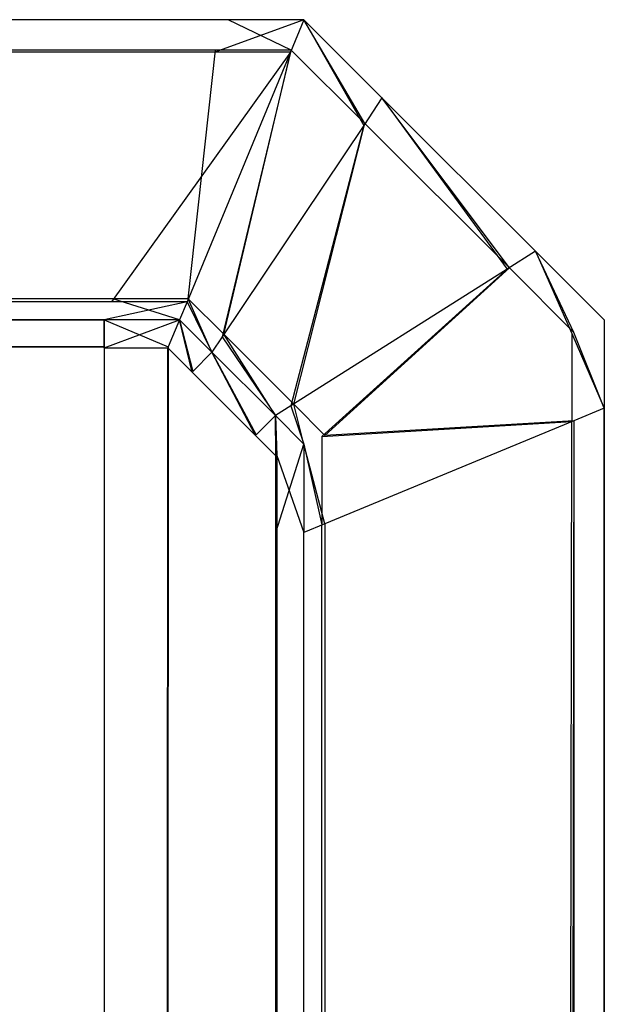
# Model space of a CAD drawing. Extents: x 0 to 1.6, y -0.5 to 0.
# Tile 192 of 192: x 1.59805 to 1.6, y -0.00328 to 0. Entities that reach past the tile are written whole.
import ezdxf

# ---------------------------------------------------------------- set-up
doc = ezdxf.new("R2010")
doc.units = 0
doc.layers.add('L65_ABDECKPL_0___REPLACEMTFOREM', color=7, linetype='CONTINUOUS')

msp = doc.modelspace()

# ---------------------------------------------------------------- linework, layer by layer
at = {"layer": 'L65_ABDECKPL_0___REPLACEMTFOREM', "color": 39}
for points, invisible_edges in [([(1.026822, 0, 0.601706), (1.598748, 0, 0.601527), (1.026822, 0, 0.601527), (1.026822, 0, 0.601706)], 13), ([(1.598748, 0, 0.601527), (1.026822, 0, 0.601706), (1.598748, 0, 0.601706), (1.598748, 0, 0.601527)], 14), ([(1.026822, 0, 0.601527), (1.598748, 0, 0.591836), (1.026822, 0, 0.591836), (1.026822, 0, 0.601527)], 13), ([(1.598748, 0, 0.591836), (1.026822, 0, 0.601527), (1.598748, 0, 0.601527), (1.598748, 0, 0.591836)], 14), ([(1.026867, -0.000108, 0.601814), (1.598748, 0, 0.601706), (1.026822, 0, 0.601706), (1.026867, -0.000108, 0.601814)], 13), ([(1.026822, 0, 0.591836), (1.598748, 0, 0.591698), (1.026822, 0, 0.591698), (1.026822, 0, 0.591836)], 13), ([(1.598748, 0, 0.591698), (1.026822, 0, 0.591836), (1.598748, 0, 0.591836), (1.598748, 0, 0.591698)], 14), ([(1.026822, 0, 0.591698), (1.598706, -0.000101, 0.591597), (1.026864, -0.000101, 0.591597), (1.026822, 0, 0.591698)], 13), ([(1.598706, -0.000101, 0.591597), (1.026822, 0, 0.591698), (1.598748, 0, 0.591698), (1.598706, -0.000101, 0.591597)], 14), ([(1.598748, 0, 0.601706), (1.026867, -0.000108, 0.601814), (1.598703, -0.000108, 0.601814), (1.598748, 0, 0.601706)], 14), ([(1.598703, -0.000108, 0.601814), (1.599, 0, 0.601706), (1.598748, 0, 0.601706), (1.598703, -0.000108, 0.601814)], 13), ([(1.599, 0, 0.601706), (1.598703, -0.000108, 0.601814), (1.598955, -0.000108, 0.601814), (1.599, 0, 0.601706)], 14), ([(1.598748, 0, 0.591698), (1.598958, -0.000101, 0.591597), (1.598706, -0.000101, 0.591597), (1.598748, 0, 0.591698)], 13), ([(1.598748, 0, 0.601706), (1.599, 0, 0.601527), (1.598748, 0, 0.601527), (1.598748, 0, 0.601706)], 13), ([(1.599, 0, 0.601527), (1.598748, 0, 0.601706), (1.599, 0, 0.601706), (1.599, 0, 0.601527)], 14), ([(1.598748, 0, 0.601527), (1.599, 0, 0.591836), (1.598748, 0, 0.591836), (1.598748, 0, 0.601527)], 13), ([(1.599, 0, 0.591836), (1.598748, 0, 0.601527), (1.599, 0, 0.601527), (1.599, 0, 0.591836)], 14), ([(1.598748, 0, 0.591836), (1.599, 0, 0.591698), (1.598748, 0, 0.591698), (1.598748, 0, 0.591836)], 13), ([(1.599, 0, 0.591698), (1.598748, 0, 0.591836), (1.599, 0, 0.591836), (1.599, 0, 0.591698)], 14), ([(1.598958, -0.000101, 0.591597), (1.598748, 0, 0.591698), (1.599, 0, 0.591698), (1.598958, -0.000101, 0.591597)], 14), ([(1.599199, -0.000352, 0.601814), (1.599, 0, 0.601706), (1.598955, -0.000108, 0.601814), (1.599199, -0.000352, 0.601814)], 13), ([(1.599, 0, 0.591698), (1.599203, -0.000346, 0.591597), (1.598958, -0.000101, 0.591597), (1.599, 0, 0.591698)], 13), ([(1.599, 0, 0.601706), (1.599199, -0.000352, 0.601814), (1.59926, -0.00026, 0.601706), (1.599, 0, 0.601706)], 14), ([(1.599203, -0.000346, 0.591597), (1.599, 0, 0.591698), (1.59926, -0.00026, 0.591698), (1.599203, -0.000346, 0.591597)], 14), ([(1.59926, -0.00026, 0.591698), (1.599, 0, 0.591836), (1.59926, -0.00026, 0.591836), (1.59926, -0.00026, 0.591698)], 13), ([(1.599, 0, 0.591836), (1.59926, -0.00026, 0.591698), (1.599, 0, 0.591698), (1.599, 0, 0.591836)], 14), ([(1.59926, -0.00026, 0.601527), (1.599, 0, 0.601706), (1.59926, -0.00026, 0.601706), (1.59926, -0.00026, 0.601527)], 13), ([(1.599, 0, 0.601706), (1.59926, -0.00026, 0.601527), (1.599, 0, 0.601527), (1.599, 0, 0.601706)], 14), ([(1.59926, -0.00026, 0.591836), (1.599, 0, 0.601527), (1.59926, -0.00026, 0.601527), (1.59926, -0.00026, 0.591836)], 13), ([(1.599, 0, 0.601527), (1.59926, -0.00026, 0.591836), (1.599, 0, 0.591836), (1.599, 0, 0.601527)], 14), ([(1.026864, -0.000101, 0.591597), (1.598364, -0.00093, 0.590767), (1.027206, -0.00093, 0.590767), (1.026864, -0.000101, 0.591597)], 13), ([(1.598364, -0.00093, 0.590767), (1.026864, -0.000101, 0.591597), (1.598706, -0.000101, 0.591597), (1.598364, -0.00093, 0.590767)], 14), ([(1.02721, -0.00094, 0.602647), (1.598703, -0.000108, 0.601814), (1.026867, -0.000108, 0.601814), (1.02721, -0.00094, 0.602647)], 13), ([(1.598703, -0.000108, 0.601814), (1.02721, -0.00094, 0.602647), (1.598359, -0.00094, 0.602647), (1.598703, -0.000108, 0.601814)], 14), ([(1.598359, -0.00094, 0.602647), (1.598955, -0.000108, 0.601814), (1.598703, -0.000108, 0.601814), (1.598359, -0.00094, 0.602647)], 13), ([(1.598955, -0.000108, 0.601814), (1.598359, -0.00094, 0.602647), (1.598611, -0.00094, 0.602647), (1.598955, -0.000108, 0.601814)], 14), ([(1.598706, -0.000101, 0.591597), (1.598615, -0.00093, 0.590767), (1.598364, -0.00093, 0.590767), (1.598706, -0.000101, 0.591597)], 13), ([(1.598728, -0.001057, 0.602647), (1.598955, -0.000108, 0.601814), (1.598611, -0.00094, 0.602647), (1.598728, -0.001057, 0.602647)], 13), ([(1.598958, -0.000101, 0.591597), (1.598733, -0.001048, 0.590767), (1.598615, -0.00093, 0.590767), (1.598958, -0.000101, 0.591597)], 13), ([(1.598615, -0.00093, 0.590767), (1.598706, -0.000101, 0.591597), (1.598958, -0.000101, 0.591597), (1.598615, -0.00093, 0.590767)], 14), ([(1.598955, -0.000108, 0.601814), (1.598728, -0.001057, 0.602647), (1.599199, -0.000352, 0.601814), (1.598955, -0.000108, 0.601814)], 14), ([(1.598733, -0.001048, 0.590767), (1.598958, -0.000101, 0.591597), (1.599203, -0.000346, 0.591597), (1.598733, -0.001048, 0.590767)], 14), ([(1.599677, -0.000831, 0.601814), (1.59926, -0.00026, 0.601706), (1.599199, -0.000352, 0.601814), (1.599677, -0.000831, 0.601814)], 13), ([(1.59926, -0.00026, 0.591698), (1.599684, -0.000827, 0.591597), (1.599203, -0.000346, 0.591597), (1.59926, -0.00026, 0.591698)], 13), ([(1.59926, -0.00026, 0.601706), (1.599677, -0.000831, 0.601814), (1.599771, -0.000771, 0.601706), (1.59926, -0.00026, 0.601706)], 14), ([(1.599684, -0.000827, 0.591597), (1.59926, -0.00026, 0.591698), (1.599771, -0.000771, 0.591698), (1.599684, -0.000827, 0.591597)], 14), ([(1.599771, -0.000771, 0.591698), (1.59926, -0.00026, 0.591836), (1.599771, -0.000771, 0.591836), (1.599771, -0.000771, 0.591698)], 13), ([(1.59926, -0.00026, 0.591836), (1.599771, -0.000771, 0.591698), (1.59926, -0.00026, 0.591698), (1.59926, -0.00026, 0.591836)], 14), ([(1.599771, -0.000771, 0.601527), (1.59926, -0.00026, 0.601706), (1.599771, -0.000771, 0.601706), (1.599771, -0.000771, 0.601527)], 13), ([(1.59926, -0.00026, 0.601706), (1.599771, -0.000771, 0.601527), (1.59926, -0.00026, 0.601527), (1.59926, -0.00026, 0.601706)], 14), ([(1.599771, -0.000771, 0.591836), (1.59926, -0.00026, 0.601527), (1.599771, -0.000771, 0.601527), (1.599771, -0.000771, 0.591836)], 13), ([(1.59926, -0.00026, 0.601527), (1.599771, -0.000771, 0.591836), (1.59926, -0.00026, 0.591836), (1.59926, -0.00026, 0.601527)], 14), ([(1.598957, -0.001286, 0.602647), (1.599199, -0.000352, 0.601814), (1.598728, -0.001057, 0.602647), (1.598957, -0.001286, 0.602647)], 13), ([(1.599203, -0.000346, 0.591597), (1.598966, -0.001281, 0.590767), (1.598733, -0.001048, 0.590767), (1.599203, -0.000346, 0.591597)], 13), ([(1.599199, -0.000352, 0.601814), (1.598957, -0.001286, 0.602647), (1.599677, -0.000831, 0.601814), (1.599199, -0.000352, 0.601814)], 14), ([(1.598966, -0.001281, 0.590767), (1.599203, -0.000346, 0.591597), (1.599684, -0.000827, 0.591597), (1.598966, -0.001281, 0.590767)], 14), ([(1.599892, -0.001045, 0.601814), (1.599771, -0.000771, 0.601706), (1.599677, -0.000831, 0.601814), (1.599892, -0.001045, 0.601814)], 13), ([(1.599771, -0.000771, 0.591698), (1.599899, -0.001042, 0.591597), (1.599684, -0.000827, 0.591597), (1.599771, -0.000771, 0.591698)], 13), ([(1.6, -0.001, 0.591698), (1.599771, -0.000771, 0.591836), (1.6, -0.001, 0.591836), (1.6, -0.001, 0.591698)], 13), ([(1.599771, -0.000771, 0.591836), (1.6, -0.001, 0.591698), (1.599771, -0.000771, 0.591698), (1.599771, -0.000771, 0.591836)], 14), ([(1.599899, -0.001042, 0.591597), (1.599771, -0.000771, 0.591698), (1.6, -0.001, 0.591698), (1.599899, -0.001042, 0.591597)], 14), ([(1.599771, -0.000771, 0.601706), (1.599892, -0.001045, 0.601814), (1.6, -0.001, 0.601706), (1.599771, -0.000771, 0.601706)], 14), ([(1.6, -0.001, 0.601527), (1.599771, -0.000771, 0.601706), (1.6, -0.001, 0.601706), (1.6, -0.001, 0.601527)], 13), ([(1.599771, -0.000771, 0.601706), (1.6, -0.001, 0.601527), (1.599771, -0.000771, 0.601527), (1.599771, -0.000771, 0.601706)], 14), ([(1.6, -0.001, 0.591836), (1.599771, -0.000771, 0.601527), (1.6, -0.001, 0.601527), (1.6, -0.001, 0.591836)], 13), ([(1.599771, -0.000771, 0.601527), (1.6, -0.001, 0.591836), (1.599771, -0.000771, 0.591836), (1.599771, -0.000771, 0.601527)], 14), ([(1.59906, -0.001389, 0.602647), (1.599677, -0.000831, 0.601814), (1.598957, -0.001286, 0.602647), (1.59906, -0.001389, 0.602647)], 13), ([(1.599684, -0.000827, 0.591597), (1.59907, -0.001385, 0.590767), (1.598966, -0.001281, 0.590767), (1.599684, -0.000827, 0.591597)], 13), ([(1.599677, -0.000831, 0.601814), (1.59906, -0.001389, 0.602647), (1.599892, -0.001045, 0.601814), (1.599677, -0.000831, 0.601814)], 14), ([(1.59907, -0.001385, 0.590767), (1.599684, -0.000827, 0.591597), (1.599899, -0.001042, 0.591597), (1.59907, -0.001385, 0.590767)], 14), ([(1.027206, -0.00093, 0.590767), (1.598335, -0.001, 0.590697), (1.027235, -0.001, 0.590697), (1.027206, -0.00093, 0.590767)], 13), ([(1.598335, -0.001, 0.590697), (1.027206, -0.00093, 0.590767), (1.598364, -0.00093, 0.590767), (1.598335, -0.001, 0.590697)], 14), ([(1.027235, -0.001, 0.602707), (1.598359, -0.00094, 0.602647), (1.02721, -0.00094, 0.602647), (1.027235, -0.001, 0.602707)], 13), ([(1.598359, -0.00094, 0.602647), (1.027235, -0.001, 0.602707), (1.598335, -0.001, 0.602707), (1.598359, -0.00094, 0.602647)], 14), ([(1.598364, -0.00093, 0.590767), (1.598586, -0.001, 0.590697), (1.598335, -0.001, 0.590697), (1.598364, -0.00093, 0.590767)], 13), ([(1.598335, -0.001, 0.602707), (1.598611, -0.00094, 0.602647), (1.598359, -0.00094, 0.602647), (1.598335, -0.001, 0.602707)], 13), ([(1.598611, -0.00094, 0.602647), (1.598335, -0.001, 0.602707), (1.598586, -0.001, 0.602707), (1.598611, -0.00094, 0.602647)], 14), ([(1.598586, -0.001, 0.590697), (1.598364, -0.00093, 0.590767), (1.598615, -0.00093, 0.590767), (1.598586, -0.001, 0.590697)], 14), ([(1.598615, -0.00093, 0.590767), (1.598694, -0.001108, 0.590697), (1.598586, -0.001, 0.590697), (1.598615, -0.00093, 0.590767)], 13), ([(1.598694, -0.001108, 0.602707), (1.598611, -0.00094, 0.602647), (1.598586, -0.001, 0.602707), (1.598694, -0.001108, 0.602707)], 13), ([(1.598611, -0.00094, 0.602647), (1.598694, -0.001108, 0.602707), (1.598728, -0.001057, 0.602647), (1.598611, -0.00094, 0.602647)], 14), ([(1.598694, -0.001108, 0.590697), (1.598615, -0.00093, 0.590767), (1.598733, -0.001048, 0.590767), (1.598694, -0.001108, 0.590697)], 14), ([(1.598335, -0.00109, 0.602707), (1.027235, -0.001, 0.602707), (1.027235, -0.00109, 0.602707), (1.598335, -0.00109, 0.602707)], 13), ([(1.027235, -0.001, 0.602707), (1.598335, -0.00109, 0.602707), (1.598335, -0.001, 0.602707), (1.027235, -0.001, 0.602707)], 14), ([(1.598335, -0.001, 0.590697), (1.027235, -0.001093, 0.590697), (1.027235, -0.001, 0.590697), (1.598335, -0.001, 0.590697)], 13), ([(1.027235, -0.001093, 0.590697), (1.598335, -0.001, 0.590697), (1.598335, -0.001093, 0.590697), (1.027235, -0.001093, 0.590697)], 14), ([(1.598548, -0.00109, 0.602707), (1.598335, -0.001, 0.602707), (1.598335, -0.00109, 0.602707), (1.598548, -0.00109, 0.602707)], 13), ([(1.598335, -0.001, 0.602707), (1.598548, -0.00109, 0.602707), (1.598586, -0.001, 0.602707), (1.598335, -0.001, 0.602707)], 14), ([(1.598586, -0.001, 0.590697), (1.598335, -0.001093, 0.590697), (1.598335, -0.001, 0.590697), (1.598586, -0.001, 0.590697)], 13), ([(1.598335, -0.001093, 0.590697), (1.598586, -0.001, 0.590697), (1.598547, -0.001093, 0.590697), (1.598335, -0.001093, 0.590697)], 14), ([(1.598586, -0.001, 0.590697), (1.598628, -0.001174, 0.590697), (1.598547, -0.001093, 0.590697), (1.598586, -0.001, 0.590697)], 13), ([(1.59863, -0.001172, 0.602707), (1.598586, -0.001, 0.602707), (1.598548, -0.00109, 0.602707), (1.59863, -0.001172, 0.602707)], 13), ([(1.598586, -0.001, 0.602707), (1.59863, -0.001172, 0.602707), (1.598694, -0.001108, 0.602707), (1.598586, -0.001, 0.602707)], 14), ([(1.598628, -0.001174, 0.590697), (1.598586, -0.001, 0.590697), (1.598694, -0.001108, 0.590697), (1.598628, -0.001174, 0.590697)], 14), ([(1.599892, -0.001045, 0.601814), (1.6, -0.001294, 0.601706), (1.6, -0.001, 0.601706), (1.599892, -0.001045, 0.601814)], 14), ([(1.6, -0.001294, 0.591698), (1.599899, -0.001042, 0.591597), (1.6, -0.001, 0.591698), (1.6, -0.001294, 0.591698)], 14), ([(1.6, -0.001294, 0.601527), (1.6, -0.001, 0.601706), (1.6, -0.001294, 0.601706), (1.6, -0.001294, 0.601527)], 13), ([(1.6, -0.001, 0.601706), (1.6, -0.001294, 0.601527), (1.6, -0.001, 0.601527), (1.6, -0.001, 0.601706)], 14), ([(1.6, -0.001294, 0.591836), (1.6, -0.001, 0.601527), (1.6, -0.001294, 0.601527), (1.6, -0.001294, 0.591836)], 13), ([(1.6, -0.001, 0.601527), (1.6, -0.001294, 0.591836), (1.6, -0.001, 0.591836), (1.6, -0.001, 0.601527)], 14), ([(1.6, -0.001294, 0.591698), (1.6, -0.001, 0.591836), (1.6, -0.001294, 0.591836), (1.6, -0.001294, 0.591698)], 13), ([(1.6, -0.001, 0.591836), (1.6, -0.001294, 0.591698), (1.6, -0.001, 0.591698), (1.6, -0.001, 0.591836)], 14), ([(1.598733, -0.001048, 0.590767), (1.598905, -0.001319, 0.590697), (1.598694, -0.001108, 0.590697), (1.598733, -0.001048, 0.590767)], 13), ([(1.598905, -0.001319, 0.590697), (1.598733, -0.001048, 0.590767), (1.598966, -0.001281, 0.590767), (1.598905, -0.001319, 0.590697)], 14), ([(1.59906, -0.001389, 0.602647), (1.599892, -0.001339, 0.601814), (1.599892, -0.001045, 0.601814), (1.59906, -0.001389, 0.602647)], 14), ([(1.599899, -0.001336, 0.591597), (1.59907, -0.001385, 0.590767), (1.599899, -0.001042, 0.591597), (1.599899, -0.001336, 0.591597)], 14), ([(1.6, -0.001294, 0.601706), (1.599892, -0.001045, 0.601814), (1.599892, -0.001339, 0.601814), (1.6, -0.001294, 0.601706)], 13), ([(1.599899, -0.001042, 0.591597), (1.6, -0.001294, 0.591698), (1.599899, -0.001336, 0.591597), (1.599899, -0.001042, 0.591597)], 13), ([(1.598905, -0.001319, 0.602707), (1.598728, -0.001057, 0.602647), (1.598694, -0.001108, 0.602707), (1.598905, -0.001319, 0.602707)], 13), ([(1.598728, -0.001057, 0.602647), (1.598905, -0.001319, 0.602707), (1.598957, -0.001286, 0.602647), (1.598728, -0.001057, 0.602647)], 14), ([(1.026951, -0.00115, 0.602707), (1.598384, -0.49991, 0.602707), (1.027011, -0.00109, 0.602707), (1.026951, -0.00115, 0.602707)], 10), ([(1.598384, -0.499907, 0.590697), (1.026953, -0.001153, 0.590697), (1.027012, -0.001093, 0.590697), (1.598384, -0.499907, 0.590697)], 10), ([(1.027011, -0.00109, 0.602707), (1.598384, -0.49991, 0.602707), (1.027235, -0.00109, 0.602707), (1.027011, -0.00109, 0.602707)], 13), ([(1.598384, -0.499907, 0.590697), (1.027012, -0.001093, 0.590697), (1.027235, -0.001093, 0.590697), (1.598384, -0.499907, 0.590697)], 13), ([(1.027235, -0.00109, 0.602707), (1.598384, -0.49991, 0.602707), (1.598335, -0.00109, 0.602707), (1.027235, -0.00109, 0.602707)], 10), ([(1.598384, -0.499907, 0.590697), (1.027235, -0.001093, 0.590697), (1.598335, -0.001093, 0.590697), (1.598384, -0.499907, 0.590697)], 10), ([(1.598335, -0.00109, 0.602707), (1.598384, -0.49991, 0.602707), (1.598548, -0.00109, 0.602707), (1.598335, -0.00109, 0.602707)], 13), ([(1.598384, -0.499907, 0.590697), (1.598335, -0.001093, 0.590697), (1.598547, -0.001093, 0.590697), (1.598384, -0.499907, 0.590697)], 13), ([(1.598548, -0.00109, 0.602707), (1.598384, -0.49991, 0.602707), (1.598548, -0.49991, 0.602707), (1.598548, -0.00109, 0.602707)], 10), ([(1.598384, -0.499907, 0.590697), (1.598547, -0.001093, 0.590697), (1.598547, -0.499907, 0.590697), (1.598384, -0.499907, 0.590697)], 14), ([(1.598547, -0.499907, 0.590697), (1.598547, -0.001093, 0.590697), (1.598597, -0.499856, 0.590697), (1.598547, -0.499907, 0.590697)], 15), ([(1.598597, -0.499856, 0.590697), (1.598547, -0.001093, 0.590697), (1.598628, -0.001174, 0.590697), (1.598597, -0.499856, 0.590697)], 15), ([(1.598548, -0.00109, 0.602707), (1.598548, -0.49991, 0.602707), (1.5986, -0.499858, 0.602707), (1.598548, -0.00109, 0.602707)], 15), ([(1.598548, -0.00109, 0.602707), (1.5986, -0.499858, 0.602707), (1.59863, -0.001172, 0.602707), (1.598548, -0.00109, 0.602707)], 15), ([(1.598694, -0.001108, 0.590697), (1.598839, -0.001385, 0.590697), (1.598628, -0.001174, 0.590697), (1.598694, -0.001108, 0.590697)], 13), ([(1.598841, -0.001383, 0.602707), (1.598694, -0.001108, 0.602707), (1.59863, -0.001172, 0.602707), (1.598841, -0.001383, 0.602707)], 13), ([(1.598694, -0.001108, 0.602707), (1.598841, -0.001383, 0.602707), (1.598905, -0.001319, 0.602707), (1.598694, -0.001108, 0.602707)], 14), ([(1.598839, -0.001385, 0.590697), (1.598694, -0.001108, 0.590697), (1.598905, -0.001319, 0.590697), (1.598839, -0.001385, 0.590697)], 14), ([(1.026705, -0.001396, 0.602707), (1.598384, -0.49991, 0.602707), (1.026951, -0.00115, 0.602707), (1.026705, -0.001396, 0.602707)], 13), ([(1.598384, -0.499907, 0.590697), (1.026708, -0.001398, 0.590697), (1.026953, -0.001153, 0.590697), (1.598384, -0.499907, 0.590697)], 13), ([(1.598597, -0.499856, 0.590697), (1.598628, -0.001174, 0.590697), (1.598848, -0.499606, 0.590697), (1.598597, -0.499856, 0.590697)], 15), ([(1.59863, -0.001172, 0.602707), (1.5986, -0.499858, 0.602707), (1.59885, -0.499608, 0.602707), (1.59863, -0.001172, 0.602707)], 15), ([(1.598848, -0.499606, 0.590697), (1.598628, -0.001174, 0.590697), (1.598839, -0.001385, 0.590697), (1.598848, -0.499606, 0.590697)], 15), ([(1.59863, -0.001172, 0.602707), (1.59885, -0.499608, 0.602707), (1.598841, -0.001383, 0.602707), (1.59863, -0.001172, 0.602707)], 15), ([(1.598966, -0.001281, 0.590767), (1.599, -0.001414, 0.590697), (1.598905, -0.001319, 0.590697), (1.598966, -0.001281, 0.590767)], 13), ([(1.599, -0.001414, 0.602707), (1.598957, -0.001286, 0.602647), (1.598905, -0.001319, 0.602707), (1.599, -0.001414, 0.602707)], 13), ([(1.598957, -0.001286, 0.602647), (1.599, -0.001414, 0.602707), (1.59906, -0.001389, 0.602647), (1.598957, -0.001286, 0.602647)], 14), ([(1.599, -0.001414, 0.590697), (1.598966, -0.001281, 0.590767), (1.59907, -0.001385, 0.590767), (1.599, -0.001414, 0.590697)], 14), ([(1.6, -0.001294, 0.601706), (1.599892, -0.499712, 0.601814), (1.6, -0.499757, 0.601706), (1.6, -0.001294, 0.601706)], 13), ([(1.599892, -0.499712, 0.601814), (1.6, -0.001294, 0.601706), (1.599892, -0.001339, 0.601814), (1.599892, -0.499712, 0.601814)], 14), ([(1.599899, -0.499715, 0.591597), (1.6, -0.001294, 0.591698), (1.6, -0.499757, 0.591698), (1.599899, -0.499715, 0.591597)], 13), ([(1.6, -0.001294, 0.591698), (1.599899, -0.499715, 0.591597), (1.599899, -0.001336, 0.591597), (1.6, -0.001294, 0.591698)], 14), ([(1.6, -0.499757, 0.601527), (1.6, -0.001294, 0.601706), (1.6, -0.499757, 0.601706), (1.6, -0.499757, 0.601527)], 13), ([(1.6, -0.001294, 0.601706), (1.6, -0.499757, 0.601527), (1.6, -0.001294, 0.601527), (1.6, -0.001294, 0.601706)], 14), ([(1.6, -0.499757, 0.591836), (1.6, -0.001294, 0.601527), (1.6, -0.499757, 0.601527), (1.6, -0.499757, 0.591836)], 13), ([(1.6, -0.001294, 0.601527), (1.6, -0.499757, 0.591836), (1.6, -0.001294, 0.591836), (1.6, -0.001294, 0.601527)], 14), ([(1.6, -0.499757, 0.591698), (1.6, -0.001294, 0.591836), (1.6, -0.499757, 0.591836), (1.6, -0.499757, 0.591698)], 13), ([(1.6, -0.001294, 0.591836), (1.6, -0.499757, 0.591698), (1.6, -0.001294, 0.591698), (1.6, -0.001294, 0.591836)], 14), ([(1.598905, -0.001319, 0.590697), (1.598907, -0.001453, 0.590697), (1.598839, -0.001385, 0.590697), (1.598905, -0.001319, 0.590697)], 13), ([(1.59891, -0.001452, 0.602707), (1.598905, -0.001319, 0.602707), (1.598841, -0.001383, 0.602707), (1.59891, -0.001452, 0.602707)], 13), ([(1.598905, -0.001319, 0.602707), (1.59891, -0.001452, 0.602707), (1.599, -0.001414, 0.602707), (1.598905, -0.001319, 0.602707)], 14), ([(1.598907, -0.001453, 0.590697), (1.598905, -0.001319, 0.590697), (1.599, -0.001414, 0.590697), (1.598907, -0.001453, 0.590697)], 14), ([(1.599892, -0.001339, 0.601814), (1.59906, -0.499368, 0.602647), (1.599892, -0.499712, 0.601814), (1.599892, -0.001339, 0.601814)], 13), ([(1.59906, -0.499368, 0.602647), (1.599892, -0.001339, 0.601814), (1.59906, -0.001683, 0.602647), (1.59906, -0.499368, 0.602647)], 14), ([(1.599892, -0.001339, 0.601814), (1.59906, -0.001389, 0.602647), (1.59906, -0.001683, 0.602647), (1.599892, -0.001339, 0.601814)], 13), ([(1.59907, -0.499373, 0.590767), (1.599899, -0.001336, 0.591597), (1.599899, -0.499715, 0.591597), (1.59907, -0.499373, 0.590767)], 13), ([(1.599899, -0.001336, 0.591597), (1.59907, -0.499373, 0.590767), (1.59907, -0.001679, 0.590767), (1.599899, -0.001336, 0.591597)], 14), ([(1.59907, -0.001385, 0.590767), (1.599899, -0.001336, 0.591597), (1.59907, -0.001679, 0.590767), (1.59907, -0.001385, 0.590767)], 13), ([(1.02665, -0.001452, 0.602707), (1.598384, -0.49991, 0.602707), (1.026705, -0.001396, 0.602707), (1.02665, -0.001452, 0.602707)], 10), ([(1.598384, -0.499907, 0.590697), (1.026653, -0.319184, 0.590697), (1.026708, -0.001398, 0.590697), (1.598384, -0.499907, 0.590697)], 10), ([(1.598848, -0.499606, 0.590697), (1.598839, -0.001385, 0.590697), (1.598907, -0.001453, 0.590697), (1.598848, -0.499606, 0.590697)], 15), ([(1.598841, -0.001383, 0.602707), (1.59885, -0.499608, 0.602707), (1.59891, -0.001452, 0.602707), (1.598841, -0.001383, 0.602707)], 15), ([(1.59907, -0.001679, 0.590767), (1.599, -0.001414, 0.590697), (1.59907, -0.001385, 0.590767), (1.59907, -0.001679, 0.590767)], 14), ([(1.599, -0.001414, 0.602707), (1.59906, -0.001683, 0.602647), (1.59906, -0.001389, 0.602647), (1.599, -0.001414, 0.602707)], 14), ([(1.599, -0.001414, 0.590697), (1.598907, -0.001708, 0.590697), (1.598907, -0.001453, 0.590697), (1.599, -0.001414, 0.590697)], 13), ([(1.598907, -0.001708, 0.590697), (1.599, -0.001414, 0.590697), (1.599, -0.001708, 0.590697), (1.598907, -0.001708, 0.590697)], 14), ([(1.59891, -0.001452, 0.602707), (1.599, -0.001708, 0.602707), (1.599, -0.001414, 0.602707), (1.59891, -0.001452, 0.602707)], 14), ([(1.59906, -0.001683, 0.602647), (1.599, -0.001414, 0.602707), (1.599, -0.001708, 0.602707), (1.59906, -0.001683, 0.602647)], 13), ([(1.599, -0.001414, 0.590697), (1.59907, -0.001679, 0.590767), (1.599, -0.001708, 0.590697), (1.599, -0.001414, 0.590697)], 13), ([(1.02665, -0.001682, 0.602707), (1.598384, -0.49991, 0.602707), (1.02665, -0.001452, 0.602707), (1.02665, -0.001682, 0.602707)], 13), ([(1.598848, -0.499606, 0.590697), (1.598907, -0.001453, 0.590697), (1.598907, -0.499547, 0.590697), (1.598848, -0.499606, 0.590697)], 15), ([(1.59891, -0.001452, 0.602707), (1.59885, -0.499608, 0.602707), (1.59891, -0.499548, 0.602707), (1.59891, -0.001452, 0.602707)], 15), ([(1.598907, -0.499547, 0.590697), (1.598907, -0.001453, 0.590697), (1.598907, -0.001708, 0.590697), (1.598907, -0.499547, 0.590697)], 15), ([(1.59891, -0.001452, 0.602707), (1.59891, -0.499548, 0.602707), (1.59891, -0.499343, 0.602707), (1.59891, -0.001452, 0.602707)], 12), ([(1.59891, -0.001452, 0.602707), (1.59891, -0.499343, 0.602707), (1.59891, -0.001708, 0.602707), (1.59891, -0.001452, 0.602707)], 14), ([(1.599, -0.001708, 0.602707), (1.59891, -0.001452, 0.602707), (1.59891, -0.001708, 0.602707), (1.599, -0.001708, 0.602707)], 13), ([(1.02665, -0.318933, 0.602707), (1.598384, -0.49991, 0.602707), (1.02665, -0.001682, 0.602707), (1.02665, -0.318933, 0.602707)], 10), ([(1.599, -0.499343, 0.590697), (1.59907, -0.001679, 0.590767), (1.59907, -0.499373, 0.590767), (1.599, -0.499343, 0.590697)], 13), ([(1.59907, -0.001679, 0.590767), (1.599, -0.499343, 0.590697), (1.599, -0.001708, 0.590697), (1.59907, -0.001679, 0.590767)], 14), ([(1.59906, -0.001683, 0.602647), (1.599, -0.499343, 0.602707), (1.59906, -0.499368, 0.602647), (1.59906, -0.001683, 0.602647)], 13), ([(1.599, -0.499343, 0.602707), (1.59906, -0.001683, 0.602647), (1.599, -0.001708, 0.602707), (1.599, -0.499343, 0.602707)], 14), ([(1.598907, -0.499547, 0.590697), (1.598907, -0.001708, 0.590697), (1.598907, -0.499343, 0.590697), (1.598907, -0.499547, 0.590697)], 14), ([(1.599, -0.001708, 0.590697), (1.598907, -0.499343, 0.590697), (1.598907, -0.001708, 0.590697), (1.599, -0.001708, 0.590697)], 13), ([(1.598907, -0.499343, 0.590697), (1.599, -0.001708, 0.590697), (1.599, -0.499343, 0.590697), (1.598907, -0.499343, 0.590697)], 14), ([(1.599, -0.499343, 0.602707), (1.59891, -0.001708, 0.602707), (1.59891, -0.499343, 0.602707), (1.599, -0.499343, 0.602707)], 13), ([(1.59891, -0.001708, 0.602707), (1.599, -0.499343, 0.602707), (1.599, -0.001708, 0.602707), (1.59891, -0.001708, 0.602707)], 14)]:
    msp.add_3dface(points, dxfattribs=dict(at, invisible_edges=invisible_edges))

doc.saveas('drawing.dxf')
